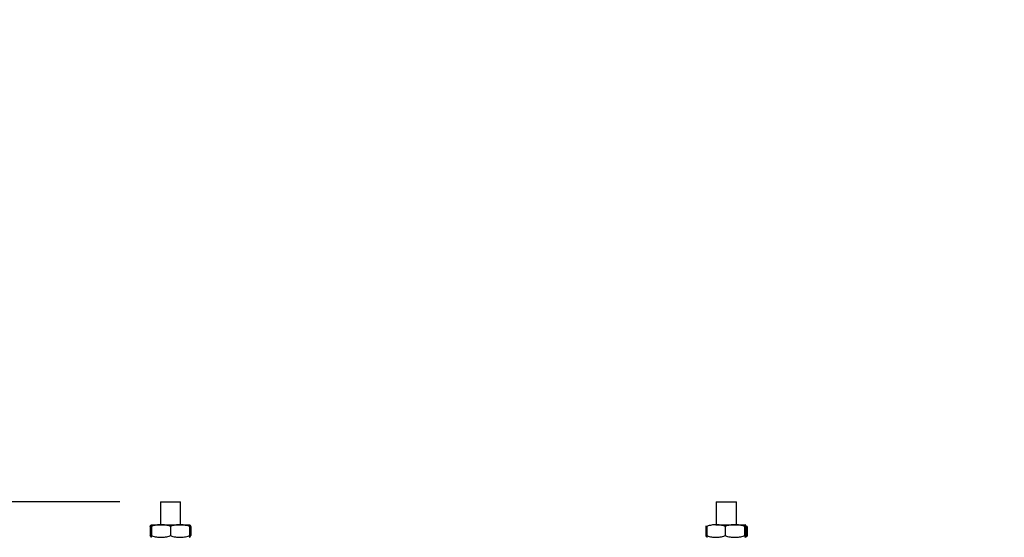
# Model space of a CAD drawing. Header units: inches. Extents: x 2 to 86, y 2 to 66.
# Tile 12 of 36: x 8.8 to 18.6, y 45.8 to 50.9. Entities that reach past the tile are written whole.
import ezdxf

# ---------------------------------------------------------------- set-up
doc = ezdxf.new("R2010")
doc.units = ezdxf.units.IN
doc.header["$LTSCALE"] = 8
doc.header["$MEASUREMENT"] = 0
doc.layers.add('DIMENSIONS', color=140, linetype='Continuous', lineweight=25)
doc.styles.add('SLDTEXTSTYLE0', font='TXT', dxfattribs={"width": 0.7})
doc.dimstyles.new('SLDDIMSTYLE0', dxfattribs={"dimtxt": 0.679688, "dimasz": 1.04, "dimexe": 0, "dimexo": 0.0625, "dimgap": 0.169922, "dimtad": 0, "dimtih": 1, "dimtoh": 1, "dimrnd": 1e-09, "dimzin": 12, "dimdsep": 46, "dimtxsty": 'SLDTEXTSTYLE0', "dimsah": 1, "dimcen": 0.09, "dimadec": 0, "dimazin": 3, "dimtfac": 1, "dimtofl": 0, "dimtmove": 0, "dimatfit": 3, "dimfxl": 0, "dimfrac": 2, "dimtolj": 1, "dimtzin": 12, "dimarcsym": 0})
doc.dimstyles.new('SLDDIMSTYLE3', dxfattribs={"dimtxt": 0.679688, "dimasz": 1.04, "dimexe": 0, "dimexo": 0.0625, "dimgap": 0.169922, "dimtad": 0, "dimtih": 1, "dimtoh": 1, "dimrnd": 1e-09, "dimzin": 12, "dimdsep": 46, "dimtxsty": 'SLDTEXTSTYLE0', "dimsah": 1, "dimcen": 0.09, "dimadec": 0, "dimazin": 3, "dimtfac": 1, "dimtmove": 0, "dimatfit": 0, "dimfxl": 0, "dimfrac": 2, "dimtolj": 1, "dimtzin": 12, "dimarcsym": 0})

# ---------------------------------------------------------------- blocks, each defined once
blk = doc.blocks.new('_D_10')
at = {"layer": 'DIMENSIONS'}
for p, q in [((4.0729, 49.8845), (3.8447, 49.8845)), ((3.8447, 49.8845), (3.8447, 48.8042)), ((6.0927, 49.8845), (6.3209, 49.8845)), ((6.3209, 49.8845), (6.3209, 48.8042)), ((7.318, 49.8845), (8.3536, 49.8845)), ((8.3536, 49.8845), (8.3536, 45.6821)), ((3.8447, 48.8042), (4.0729, 48.8042)), ((6.3209, 48.8042), (6.0927, 48.8042)), ((9.3624, 45.6821), (7.3536, 45.6821)), ((8.3536, 43.0971), (8.3536, 45.6821)), ((18.1813, 43.0971), (7.3536, 43.0971))]:
    blk.add_line(p, q, dxfattribs=at)
for points in [[(8.3536, 45.6821), (8.1936, 44.6421), (8.5136, 44.6421)], [(8.3536, 43.0971), (8.5136, 44.1371), (8.1936, 44.1371)]]:
    blk.add_solid(points, dxfattribs=at)
at = {"layer": 'DIMENSIONS', "char_height": 0.66667, "attachment_point": 1, "style": 'SLDTEXTSTYLE0'}
for s, insert in [('2.59', (4.0729, 50.896)), ('65.7', (4.0729, 49.6636))]:
    blk.add_mtext(s, dxfattribs=dict(at, insert=insert))
blk = doc.blocks.new('_D_11')
at = {"layer": 'DIMENSIONS'}
for p, q in [((5.1811, 46.1321), (5.1811, 48.1321)), ((9.8313, 46.1321), (4.1811, 46.1321)), ((4.1713, 44.4108), (3.943, 44.4108)), ((3.943, 44.4108), (3.943, 43.3306)), ((6.191, 44.4108), (6.4193, 44.4108)), ((6.4193, 44.4108), (6.4193, 43.3306)), ((3.943, 43.3306), (4.1713, 43.3306)), ((6.4193, 43.3306), (6.191, 43.3306)), ((12.5403, 42.3516), (4.1811, 42.3516)), ((5.1811, 42.3516), (5.1811, 40.3516))]:
    blk.add_line(p, q, dxfattribs=at)
for points in [[(5.1811, 46.1321), (5.3411, 47.1721), (5.0211, 47.1721)], [(5.1811, 42.3516), (5.0211, 41.3116), (5.3411, 41.3116)]]:
    blk.add_solid(points, dxfattribs=at)
at = {"layer": 'DIMENSIONS', "char_height": 0.66667, "attachment_point": 1, "style": 'SLDTEXTSTYLE0'}
for s, insert in [('3.78', (4.1713, 45.4224)), ('96.0', (4.1713, 44.19))]:
    blk.add_mtext(s, dxfattribs=dict(at, insert=insert))

msp = doc.modelspace()

# ---------------------------------------------------------------- linework, layer by layer
for p, q in [((10.2313, 46.1321), (10.2313, 45.9071)), ((10.2313, 46.1321), (10.4313, 46.1321)), ((10.4313, 45.9071), (10.4313, 46.1321)), ((15.7313, 46.1321), (15.7313, 45.9071)), ((15.7313, 46.1321), (15.9313, 46.1321)), ((15.9313, 45.9071), (15.9313, 46.1321)), ((10.1438, 45.8946), (10.1296, 45.8904)), ((10.1296, 45.8904), (10.1296, 45.7988)), ((10.1438, 45.9071), (10.2375, 45.9071)), ((10.1438, 45.8904), (10.1438, 45.7988)), ((10.2375, 45.9071), (10.425, 45.9071)), ((10.3313, 45.8904), (10.3313, 45.7988)), ((10.425, 45.9071), (10.5188, 45.9071)), ((10.5188, 45.8904), (10.5188, 45.7988)), ((10.5329, 45.8904), (10.5329, 45.7988)), ((15.6321, 45.8968), (15.627, 45.8904)), ((15.627, 45.8904), (15.627, 45.7988)), ((15.6375, 45.8904), (15.6375, 45.7988)), ((15.7278, 45.9071), (15.915, 45.9071)), ((15.8181, 45.8904), (15.8181, 45.7988)), ((15.915, 45.9071), (16.0184, 45.9071)), ((16.0119, 45.8904), (16.0119, 45.7988)), ((16.0356, 45.8904), (16.0241, 45.8936)), ((16.025, 45.8904), (16.025, 45.7988)), ((16.0356, 45.8904), (16.0356, 45.7988)), ((10.1296, 45.7988), (10.1418, 45.7955)), ((16.0241, 45.7953), (16.0356, 45.7988))]:
    msp.add_line(p, q)
for points, knots in [([(10.1296, 45.8904), (10.1328, 45.8959), (10.1374, 45.9042), (10.1422, 45.9056), (10.1438, 45.9061)], [0, 0, 0, 0, 0.668231, 1, 1, 1, 1]), ([(10.2375, 45.9071), (10.2225, 45.9071), (10.2077, 45.9057), (10.177, 45.9003), (10.1612, 45.8961), (10.1438, 45.8904)], [0, 0, 0, 0, 0.5, 0.5, 1, 1, 1, 1]), ([(10.1438, 45.8904), (10.1438, 45.8961), (10.1438, 45.9003), (10.1438, 45.9057), (10.1438, 45.9071), (10.1438, 45.9071)], [0, 0, 0, 0, 0.5, 0.5, 1, 1, 1, 1]), ([(10.3313, 45.8904), (10.3139, 45.8961), (10.298, 45.9003), (10.2673, 45.9057), (10.2526, 45.9071), (10.2375, 45.9071)], [0, 0, 0, 0, 0.5, 0.5, 1, 1, 1, 1]), ([(10.425, 45.9071), (10.41, 45.9071), (10.3952, 45.9057), (10.3645, 45.9003), (10.3487, 45.8961), (10.3313, 45.8904)], [0, 0, 0, 0, 0.5, 0.5, 1, 1, 1, 1]), ([(10.5188, 45.8904), (10.5014, 45.8961), (10.4855, 45.9003), (10.4548, 45.9057), (10.4401, 45.9071), (10.425, 45.9071)], [0, 0, 0, 0, 0.5, 0.5, 1, 1, 1, 1]), ([(10.5188, 45.9071), (10.5188, 45.9071), (10.5188, 45.9057), (10.5188, 45.9003), (10.5188, 45.8961), (10.5188, 45.8904)], [0, 0, 0, 0, 0.5, 0.5, 1, 1, 1, 1]), ([(10.5329, 45.8904), (10.5298, 45.8959), (10.5251, 45.9042), (10.5204, 45.9056), (10.5188, 45.9061)], [0, 0, 0, 0, 0.668231, 1, 1, 1, 1]), ([(15.7278, 45.9071), (15.7133, 45.9071), (15.6991, 45.9057), (15.6696, 45.9003), (15.6543, 45.8961), (15.6375, 45.8904)], [0, 0, 0, 0, 0.5, 0.5, 1, 1, 1, 1]), ([(15.8181, 45.8904), (15.8014, 45.8961), (15.7861, 45.9003), (15.7566, 45.9057), (15.7423, 45.9071), (15.7278, 45.9071)], [0, 0, 0, 0, 0.5, 0.5, 1, 1, 1, 1]), ([(15.915, 45.9071), (15.8994, 45.9071), (15.8842, 45.9057), (15.8525, 45.9003), (15.8361, 45.8961), (15.8181, 45.8904)], [0, 0, 0, 0, 0.5, 0.5, 1, 1, 1, 1]), ([(16.0119, 45.8904), (15.9939, 45.8961), (15.9775, 45.9003), (15.9458, 45.9057), (15.9306, 45.9071), (15.915, 45.9071)], [0, 0, 0, 0, 0.5, 0.5, 1, 1, 1, 1]), ([(16.0184, 45.9071), (16.0174, 45.9071), (16.0163, 45.9057), (16.0142, 45.9003), (16.0131, 45.8961), (16.0119, 45.8904)], [0, 0, 0, 0, 0.5, 0.5, 1, 1, 1, 1]), ([(16.025, 45.8904), (16.0238, 45.8961), (16.0227, 45.9003), (16.0205, 45.9057), (16.0195, 45.9071), (16.0184, 45.9071)], [0, 0, 0, 0, 0.5, 0.5, 1, 1, 1, 1]), ([(10.1438, 45.7833), (10.1415, 45.7842), (10.1367, 45.7859), (10.1321, 45.7944), (10.1296, 45.7988)], [0, 0, 0, 0, 0.466229, 1, 1, 1, 1]), ([(10.1438, 45.7988), (10.1612, 45.7931), (10.177, 45.7889), (10.2077, 45.7835), (10.2225, 45.7821), (10.2375, 45.7821)], [0, 0, 0, 0, 0.5, 0.5, 1, 1, 1, 1]), ([(10.1438, 45.7821), (10.1438, 45.7821), (10.1438, 45.7835), (10.1438, 45.7889), (10.1438, 45.7931), (10.1438, 45.7988)], [0, 0, 0, 0, 0.5, 0.5, 1, 1, 1, 1]), ([(10.2375, 45.7821), (10.2526, 45.7821), (10.2673, 45.7835), (10.298, 45.7889), (10.3139, 45.7931), (10.3313, 45.7988)], [0, 0, 0, 0, 0.5, 0.5, 1, 1, 1, 1]), ([(10.3313, 45.7988), (10.3487, 45.7931), (10.3645, 45.7889), (10.3952, 45.7835), (10.41, 45.7821), (10.425, 45.7821)], [0, 0, 0, 0, 0.5, 0.5, 1, 1, 1, 1]), ([(10.425, 45.7821), (10.4401, 45.7821), (10.4548, 45.7835), (10.4855, 45.7889), (10.5014, 45.7931), (10.5188, 45.7988)], [0, 0, 0, 0, 0.5, 0.5, 1, 1, 1, 1]), ([(10.5188, 45.7988), (10.5188, 45.7931), (10.5188, 45.7889), (10.5188, 45.7835), (10.5188, 45.7821), (10.5188, 45.7821)], [0, 0, 0, 0, 0.5, 0.5, 1, 1, 1, 1]), ([(10.5188, 45.7833), (10.521, 45.7842), (10.5258, 45.7859), (10.5304, 45.7944), (10.5329, 45.7988)], [0, 0, 0, 0, 0.466229, 1, 1, 1, 1]), ([(15.6375, 45.7988), (15.6543, 45.7931), (15.6696, 45.7889), (15.6991, 45.7835), (15.7133, 45.7821), (15.7278, 45.7821)], [0, 0, 0, 0, 0.5, 0.5, 1, 1, 1, 1]), ([(15.6434, 45.7832), (15.6424, 45.784), (15.6405, 45.7858), (15.6385, 45.7944), (15.6375, 45.7988)], [0, 0, 0, 0, 0.478154, 1, 1, 1, 1]), ([(15.7278, 45.7821), (15.7423, 45.7821), (15.7566, 45.7835), (15.7861, 45.7889), (15.8014, 45.7931), (15.8181, 45.7988)], [0, 0, 0, 0, 0.5, 0.5, 1, 1, 1, 1]), ([(15.8181, 45.7988), (15.8361, 45.7931), (15.8525, 45.7889), (15.8842, 45.7835), (15.8994, 45.7821), (15.915, 45.7821)], [0, 0, 0, 0, 0.5, 0.5, 1, 1, 1, 1]), ([(15.915, 45.7821), (15.9306, 45.7821), (15.9458, 45.7835), (15.9775, 45.7889), (15.9939, 45.7931), (16.0119, 45.7988)], [0, 0, 0, 0, 0.5, 0.5, 1, 1, 1, 1]), ([(16.0119, 45.7988), (16.0131, 45.7931), (16.0142, 45.7889), (16.0163, 45.7835), (16.0174, 45.7821), (16.0184, 45.7821)], [0, 0, 0, 0, 0.5, 0.5, 1, 1, 1, 1]), ([(16.0184, 45.7821), (16.0195, 45.7821), (16.0205, 45.7835), (16.0227, 45.7889), (16.0238, 45.7931), (16.025, 45.7988)], [0, 0, 0, 0, 0.5, 0.5, 1, 1, 1, 1])]:
    msp.add_open_spline(points, degree=3, knots=knots)
for points in [[(15.627, 45.7988), (15.6311, 45.7924), (15.6349, 45.788), (15.6385, 45.7853)], [(16.0356, 45.7988), (16.0314, 45.7924), (16.0276, 45.788), (16.024, 45.7853)]]:
    msp.add_open_spline(points, degree=3)

# ---------------------------------------------------------------- dimensions: what is measured, and where the dimension line sits
at = {"layer": 'DIMENSIONS'}
for base, p1, p2, dimstyle, picture, middle in [((8.3535584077, 45.6821018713), (18.5812682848, 43.0971018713), (9.7623888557, 45.6821018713), 'SLDDIMSTYLE0', '_D_10', (8.3535584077, 49.8844911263)), ((5.1811, 46.1321), (12.9403, 42.3516), (10.2313, 46.1321), 'SLDDIMSTYLE3', '_D_11', (5.1811, 44.4108))]:
    dim = msp.add_linear_dim(base=base, p1=p1, p2=p2, angle=90, dimstyle=dimstyle, dxfattribs=at)
    dim.commit()
    dim.dimension.update_dxf_attribs({"geometry": picture, "text_midpoint": middle, "dimtype": 160})

doc.saveas('drawing.dxf')
